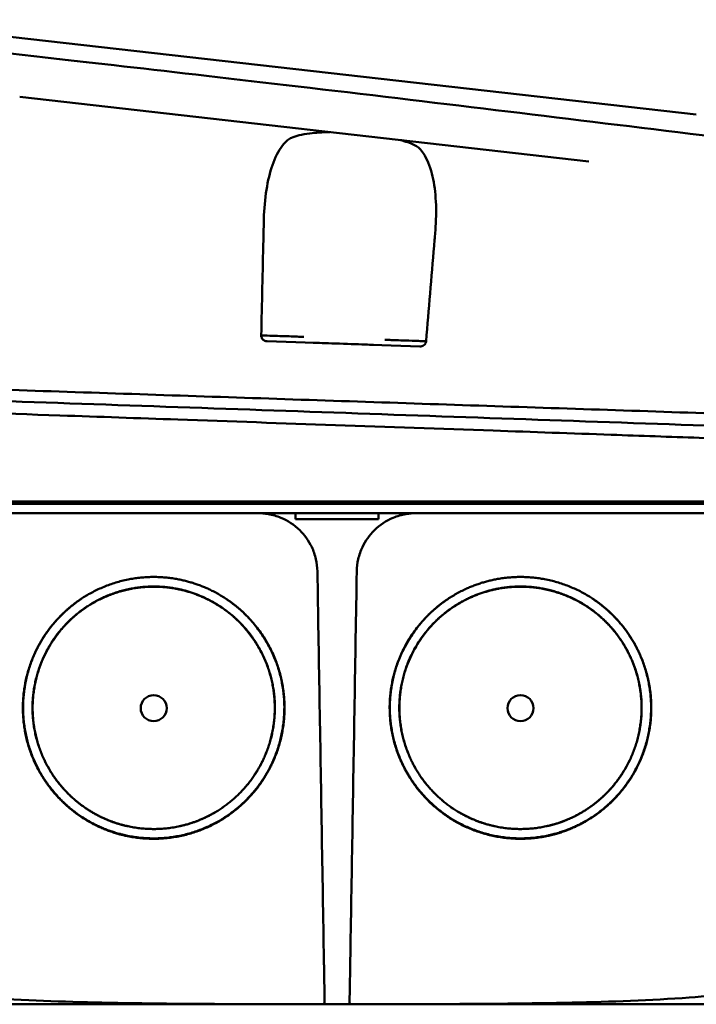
# Model space of a CAD drawing. Header units: millimetres. Extents: x 1479 to 4580, y 458 to 3937.
# Tile 27 of 32: x 3851 to 3908, y 3852 to 3935. Entities that reach past the tile are written whole.
import ezdxf

# ---------------------------------------------------------------- set-up
doc = ezdxf.new("R2010")
doc.units = ezdxf.units.MM
doc.header["$LTSCALE"] = 10
doc.layers.add('Visible (ISO)', color=7, linetype='Continuous', lineweight=50)

msp = doc.modelspace()

# ---------------------------------------------------------------- linework, layer by layer
at = {"layer": 'Visible (ISO)'}
for p, q in [((3908.34, 3927.229), (3837.196, 3935.283)), ((3850.778, 3928.717), (3899.203, 3923.235)), ((3824.81, 3894.335), (3930.672, 3894.335)), ((3874.143, 3892.286), (3874.143, 3892.286)), ((3874.253, 3892.826), (3881.292, 3892.826)), ((3881.402, 3892.275), (3881.402, 3892.275))]:
    msp.add_line(p, q, dxfattribs=at)
for centre, major_axis, ratio, start_param, end_param in [((3879.99, 3884.017), (-329.047, 41.333), 0.134259, 4.812196, 4.824275), ((3878.219, 3907.734), (259.774, -8.855), 0.00001, 1.545367, 1.595414), ((3878.317, 3907.731), (-2.572, 0.088), 0.00001, 0.002153, 3.143746), ((6767.185, 3893.58), (2521.674, -1418.96), 0.999199, 3.654568, 3.654742), ((988.341, 3893.58), (2521.689, 1418.972), 0.999199, 5.770035, 5.770209)]:
    msp.add_ellipse(centre, major_axis=major_axis, ratio=ratio, start_param=start_param, end_param=end_param, dxfattribs=at)
for centre in [(3862.179, 3876.753), (3893.381, 3876.753)]:
    msp.add_ellipse(centre, major_axis=(0, -1.108), ratio=0.999962, dxfattribs=at)
for points, degree, knots in [([(3915.014, 3924.698), (3904.057, 3926.052), (3893.001, 3927.406), (3870.154, 3930.121), (3860.302, 3931.245), (3852.725, 3932.093)], 3, [0, 0, 0, 0, 3.35024, 3.35024, 6.902449, 6.902449, 6.902449, 6.902449]), ([(3873.911, 3925.253), (3874.088, 3925.327), (3874.304, 3925.395), (3874.821, 3925.516), (3875.123, 3925.569), (3875.967, 3925.677), (3876.545, 3925.717), (3877.167, 3925.73)], 3, [-1.353753, -1.353753, -1.353753, -1.353753, -1.2270937, -1.2270937, -1.0945716, -1.0945716, -0.8940727, -0.8940727, -0.8940727, -0.8940727]), ([(3871.55, 3918.35), (3871.569, 3919.204), (3871.643, 3920.04), (3871.893, 3921.59), (3872.066, 3922.297), (3872.498, 3923.534), (3872.782, 3924.133), (3873.434, 3924.967), (3873.688, 3925.16), (3873.911, 3925.253)], 3, [-0.7441004, -0.7441004, -0.7441004, -0.7441004, -0.5496874, -0.5496874, -0.3565169, -0.3565169, -0.159797, -0.159797, 0, 0, 0, 0]), ([(3883.185, 3925.048), (3883.282, 3925.021), (3883.376, 3924.993), (3883.912, 3924.824), (3884.272, 3924.673), (3884.534, 3924.519)], 3, [-0.240782, -0.240782, -0.240782, -0.240782, -0.2001799, -0.2001799, -0.0000016, -0.0000016, -0.0000016, -0.0000016]), ([(3886.138, 3917.364), (3886.208, 3918.206), (3886.223, 3919.037), (3886.142, 3920.599), (3886.046, 3921.325), (3885.752, 3922.609), (3885.536, 3923.24), (3884.976, 3924.171), (3884.74, 3924.398), (3884.534, 3924.519)], 3, [0, 0, 0, 0, 0.2548242, 0.2548242, 0.5112444, 0.5112444, 0.772586, 0.772586, 0.9934761, 0.9934761, 0.9934761, 0.9934761]), ([(3871.327, 3908.446), (3871.388, 3911.157), (3871.449, 3913.871), (3871.51, 3916.581), (3871.523, 3917.171), (3871.536, 3917.76), (3871.55, 3918.35)], 3, [0.478961, 0.478961, 0.478961, 0.478961, 8.650914, 8.650914, 8.650914, 10.427614, 10.427614, 10.427614, 10.427614]), ([(3885.353, 3907.95), (3885.579, 3910.658), (3885.804, 3913.362), (3886.03, 3916.07), (3886.066, 3916.501), (3886.102, 3916.933), (3886.138, 3917.364)], 3, [0.46186, 0.46186, 0.46186, 0.46186, 8.654063, 8.654063, 8.654063, 9.958979, 9.958979, 9.958979, 9.958979]), ([(3871.825, 3907.952), (3871.762, 3907.954), (3871.7, 3907.966), (3871.585, 3908.01), (3871.533, 3908.041), (3871.432, 3908.128), (3871.395, 3908.182), (3871.354, 3908.264), (3871.342, 3908.299), (3871.326, 3908.372), (3871.324, 3908.409), (3871.327, 3908.446)], 3, [-0.06600544, -0.06600544, -0.06600544, -0.06600544, -0.05210622, -0.05210622, -0.03882665, -0.03882665, -0.02244269, -0.02244269, -0.01122716, -0.01122716, 0, 0, 0, 0]), ([(3885.277, 3907.953), (3885.09, 3907.959), (3884.903, 3907.966), (3884.715, 3907.972), (3884.341, 3907.985), (3883.967, 3907.998), (3883.593, 3908.01)], 3, [7.320016, 7.320016, 7.320016, 7.320016, 8.83139, 8.83139, 8.83139, 11.854139, 11.854139, 11.854139, 11.854139]), ([(3884.824, 3907.509), (3884.884, 3907.507), (3884.945, 3907.515), (3885.064, 3907.55), (3885.116, 3907.578), (3885.218, 3907.652), (3885.26, 3907.703), (3885.307, 3907.78), (3885.321, 3907.813), (3885.343, 3907.88), (3885.35, 3907.915), (3885.353, 3907.95)], 3, [0, 0, 0, 0, 0.01799222, 0.01799222, 0.0374351, 0.0374351, 0.06445247, 0.06445247, 0.08202888, 0.08202888, 0.09959211, 0.09959211, 0.09959211, 0.09959211]), ([(3825.62, 3904.632), (3832.79, 3904.39), (3840.046, 3904.145), (3847.313, 3903.901), (3854.581, 3903.656), (3861.909, 3903.41), (3869.223, 3903.165), (3876.537, 3902.919), (3883.886, 3902.673), (3891.195, 3902.429), (3898.504, 3902.185), (3905.823, 3901.941), (3913.076, 3901.7), (3918.79, 3901.51), (3924.488, 3901.321), (3930.139, 3901.134)], 3, [0, 0, 0, 0, 21.882576, 21.882576, 21.882576, 43.765152, 43.765152, 43.765152, 65.647729, 65.647729, 65.647729, 87.530305, 87.530305, 87.530305, 104.770272, 104.770272, 104.770272, 104.770272]), ([(3824.749, 3903.726), (3830.081, 3903.54), (3835.458, 3903.352), (3840.848, 3903.164), (3846.238, 3902.975), (3851.662, 3902.786), (3857.09, 3902.596), (3862.517, 3902.407), (3867.967, 3902.217), (3873.411, 3902.027), (3878.854, 3901.836), (3884.31, 3901.646), (3889.748, 3901.456), (3895.186, 3901.266), (3900.627, 3901.076), (3906.04, 3900.887), (3911.452, 3900.698), (3916.856, 3900.509), (3922.222, 3900.322), (3925.018, 3900.224), (3927.807, 3900.127), (3930.586, 3900.03)], 3, [0, 0, 0, 0, 0.0163567, 0.0163567, 0.0163567, 0.0327134, 0.0327134, 0.0327134, 0.0490702, 0.0490702, 0.0490702, 0.0654269, 0.0654269, 0.0654269, 0.0817836, 0.0817836, 0.0817836, 0.0981403, 0.0981403, 0.0981403, 0.1066635, 0.1066635, 0.1066635, 0.1066635]), ([(3824.51, 3902.679), (3824.628, 3902.675), (3824.784, 3902.669), (3825.12, 3902.657), (3825.273, 3902.652), (3825.731, 3902.636), (3826.037, 3902.625), (3826.954, 3902.593), (3827.566, 3902.572), (3829.405, 3902.508), (3830.633, 3902.465), (3834.325, 3902.335), (3836.795, 3902.249), (3844.231, 3901.989), (3849.213, 3901.815), (3857.544, 3901.523), (3860.886, 3901.406), (3868.694, 3901.133), (3873.162, 3900.976), (3882.109, 3900.663), (3886.588, 3900.506), (3894.41, 3900.232), (3897.755, 3900.114), (3903.595, 3899.91), (3906.091, 3899.822), (3912.31, 3899.604), (3916.027, 3899.473), (3923.419, 3899.214), (3927.092, 3899.085), (3930.75, 3898.956)], 3, [-10.713453, -10.713453, -10.713453, -10.713453, -10.657127, -10.657127, -10.610364, -10.610364, -10.516815, -10.516815, -10.329627, -10.329627, -9.954899, -9.954899, -9.204167, -9.204167, -7.698632, -7.698632, -6.693041, -6.693041, -5.351502, -5.351502, -4.007016, -4.007016, -3.000502, -3.000502, -2.247226, -2.247226, -1.120907, -1.120907, 0, 0, 0, 0]), ([(3942.227, 3894.134), (3942.156, 3894.134), (3942.086, 3894.134), (3941.832, 3894.134), (3941.712, 3894.134), (3941.493, 3894.134), (3941.402, 3894.134), (3941.187, 3894.134), (3941.061, 3894.134), (3940.747, 3894.134), (3940.552, 3894.134), (3940.261, 3894.134), (3940.174, 3894.134), (3939.755, 3894.134), (3939.396, 3894.134), (3938.878, 3894.134), (3938.743, 3894.134), (3938.387, 3894.134), (3938.162, 3894.134), (3937.751, 3894.134), (3937.57, 3894.134), (3936.838, 3894.133), (3936.259, 3894.134), (3935.487, 3894.134), (3935.321, 3894.134), (3934.924, 3894.134), (3934.692, 3894.134), (3934.104, 3894.134), (3933.744, 3894.134), (3933.066, 3894.134), (3932.751, 3894.134), (3932.223, 3894.134), (3932.013, 3894.134), (3930.773, 3894.134), (3928.929, 3894.134), (3925.824, 3894.134), (3923.764, 3894.134), (3918.947, 3894.134), (3916.187, 3894.134), (3911.839, 3894.134), (3910.256, 3894.134), (3906.861, 3894.134), (3905.048, 3894.134), (3901.159, 3894.134), (3899.083, 3894.134), (3894.641, 3894.134), (3892.275, 3894.134), (3887.195, 3894.134), (3884.48, 3894.134), (3878.667, 3894.134), (3875.568, 3894.134), (3870.816, 3894.134), (3869.163, 3894.134), (3863.749, 3894.134), (3859.992, 3894.134), (3854.236, 3894.134), (3852.233, 3894.134), (3848.093, 3894.134), (3845.956, 3894.134), (3841.558, 3894.134), (3839.298, 3894.134), (3835.878, 3894.134), (3834.714, 3894.134), (3831.066, 3894.134), (3828.586, 3894.134), (3824.222, 3894.134), (3823.194, 3894.133), (3821.156, 3894.134), (3820.759, 3894.134), (3819.695, 3894.133), (3819.049, 3894.134), (3818.316, 3894.134), (3818.193, 3894.134), (3817.746, 3894.134), (3817.432, 3894.134), (3816.853, 3894.134), (3816.587, 3894.133), (3816.046, 3894.134), (3815.776, 3894.134), (3815.381, 3894.134), (3815.246, 3894.134), (3815.033, 3894.134), (3814.951, 3894.134), (3814.64, 3894.134), (3814.428, 3894.134), (3813.678, 3894.133), (3813.419, 3894.134), (3812.461, 3894.134), (3811.892, 3894.134), (3810.864, 3894.134), (3810.399, 3894.134), (3809.161, 3894.134), (3808.471, 3894.133), (3807.648, 3894.134), (3807.42, 3894.134), (3807.022, 3894.134), (3806.849, 3894.134), (3806.553, 3894.134), (3806.427, 3894.134), (3805.987, 3894.134), (3805.82, 3894.134), (3805.82, 3894.134)], 3, [0.000001, 0.000001, 0.000001, 0.000001, 0.08808, 0.08808, 0.153158, 0.153158, 0.19567, 0.19567, 0.24803, 0.24803, 0.3189, 0.3189, 0.34781, 0.34781, 0.455565, 0.455565, 0.492277, 0.492277, 0.550462, 0.550462, 0.594927, 0.594927, 0.725708, 0.725708, 0.761138, 0.761138, 0.809194, 0.809194, 0.881386, 0.881386, 0.94288, 0.94288, 0.982933, 0.982933, 1.178377, 1.178377, 1.561095, 1.561095, 2.071598, 2.071598, 2.3634, 2.3634, 2.696721, 2.696721, 3.077716, 3.077716, 3.511094, 3.511094, 4.007579, 4.007579, 4.574154, 4.574154, 4.876595, 4.876595, 5.564765, 5.564765, 5.932572, 5.932572, 6.325903, 6.325903, 6.743379, 6.743379, 6.95885, 6.95885, 7.419977, 7.419977, 7.772548, 7.772548, 7.860065, 7.860065, 8.013404, 8.013404, 8.044696, 8.044696, 8.129241, 8.129241, 8.207227, 8.207227, 8.295262, 8.295262, 8.343772, 8.343772, 8.375028, 8.375028, 8.466558, 8.466558, 8.730895, 8.730895, 9.185451, 9.185451, 9.611775, 9.611775, 10.40917, 10.40917, 10.758818, 10.758818, 11.085965, 11.085965, 11.393306, 11.393306, 12.337982, 12.337982, 12.337982, 12.337982]), ([(3941.445, 3893.329), (3941.441, 3893.329), (3941.437, 3893.329), (3941.432, 3893.329), (3941.429, 3893.329), (3941.426, 3893.329), (3941.423, 3893.329), (3941.415, 3893.329), (3941.407, 3893.329), (3941.398, 3893.329), (3941.39, 3893.329), (3941.381, 3893.329), (3941.372, 3893.329), (3941.354, 3893.329), (3941.336, 3893.329), (3941.317, 3893.329), (3941.297, 3893.329), (3941.278, 3893.329), (3941.258, 3893.329), (3941.207, 3893.329), (3941.152, 3893.329), (3941.095, 3893.329), (3941.037, 3893.329), (3940.976, 3893.329), (3940.912, 3893.329), (3940.784, 3893.329), (3940.642, 3893.329), (3940.488, 3893.329), (3940.182, 3893.329), (3939.821, 3893.329), (3939.418, 3893.329), (3939.016, 3893.329), (3938.562, 3893.329), (3938.073, 3893.329), (3937.585, 3893.329), (3937.049, 3893.329), (3936.485, 3893.329), (3935.922, 3893.329), (3935.317, 3893.329), (3934.692, 3893.329), (3934.067, 3893.329), (3933.407, 3893.329), (3932.735, 3893.329), (3932.399, 3893.329), (3932.055, 3893.329), (3931.71, 3893.329), (3931.538, 3893.329), (3931.363, 3893.329), (3931.189, 3893.329), (3931.102, 3893.329), (3931.013, 3893.329), (3930.926, 3893.329), (3930.882, 3893.329), (3930.838, 3893.329), (3930.794, 3893.329), (3930.772, 3893.329), (3930.75, 3893.329), (3930.728, 3893.329), (3930.706, 3893.329), (3930.684, 3893.329), (3930.662, 3893.329), (3930.65, 3893.329), (3930.638, 3893.329), (3930.625, 3893.329), (3930.604, 3893.329), (3930.583, 3893.329), (3930.562, 3893.329), (3930.541, 3893.329), (3930.52, 3893.329), (3930.499, 3893.329), (3930.456, 3893.329), (3930.414, 3893.329), (3930.372, 3893.329), (3930.287, 3893.329), (3930.203, 3893.329), (3930.118, 3893.329), (3929.949, 3893.329), (3929.78, 3893.329), (3929.611, 3893.329), (3929.273, 3893.329), (3928.935, 3893.329), (3928.596, 3893.329), (3927.919, 3893.329), (3927.242, 3893.329), (3926.564, 3893.329), (3925.208, 3893.329), (3923.849, 3893.329), (3922.49, 3893.329), (3919.806, 3893.329), (3917.109, 3893.329), (3914.412, 3893.329), (3911.715, 3893.329), (3909.007, 3893.329), (3906.299, 3893.329), (3900.884, 3893.329), (3895.44, 3893.329), (3889.999, 3893.329), (3884.558, 3893.329), (3879.098, 3893.329), (3873.652, 3893.329), (3868.205, 3893.329), (3862.751, 3893.329), (3857.32, 3893.329), (3851.889, 3893.329), (3846.461, 3893.329), (3841.067, 3893.329), (3838.37, 3893.329), (3835.674, 3893.329), (3832.99, 3893.329), (3831.648, 3893.329), (3830.305, 3893.329), (3828.967, 3893.329), (3828.298, 3893.329), (3827.628, 3893.329), (3826.96, 3893.329), (3826.626, 3893.329), (3826.292, 3893.329), (3825.958, 3893.329), (3825.791, 3893.329), (3825.624, 3893.329), (3825.457, 3893.329), (3825.373, 3893.329), (3825.29, 3893.329), (3825.206, 3893.329), (3825.165, 3893.329), (3825.123, 3893.329), (3825.081, 3893.329), (3825.06, 3893.329), (3825.039, 3893.329), (3825.019, 3893.329), (3824.998, 3893.329), (3824.977, 3893.329), (3824.956, 3893.329), (3824.944, 3893.329), (3824.932, 3893.329), (3824.92, 3893.329), (3824.886, 3893.329), (3824.852, 3893.329), (3824.818, 3893.329), (3824.785, 3893.329), (3824.751, 3893.329), (3824.717, 3893.329), (3824.648, 3893.329), (3824.579, 3893.329), (3824.51, 3893.329), (3824.441, 3893.329), (3824.372, 3893.329), (3824.304, 3893.329), (3824.13, 3893.329), (3823.955, 3893.329), (3823.783, 3893.329), (3823.611, 3893.329), (3823.437, 3893.329), (3823.267, 3893.329), (3822.927, 3893.329), (3822.588, 3893.329), (3822.258, 3893.329), (3821.597, 3893.329), (3820.951, 3893.329), (3820.342, 3893.329), (3819.732, 3893.329), (3819.145, 3893.329), (3818.6, 3893.329), (3818.056, 3893.329), (3817.542, 3893.329), (3817.076, 3893.329), (3816.61, 3893.329), (3816.181, 3893.329), (3815.804, 3893.329), (3815.427, 3893.329), (3815.093, 3893.329), (3814.814, 3893.329), (3814.675, 3893.329), (3814.547, 3893.329), (3814.433, 3893.329), (3814.376, 3893.329), (3814.322, 3893.329), (3814.272, 3893.329), (3814.247, 3893.329), (3814.222, 3893.329), (3814.199, 3893.329), (3814.187, 3893.329), (3814.175, 3893.329), (3814.164, 3893.329), (3814.159, 3893.329), (3814.153, 3893.329), (3814.147, 3893.329), (3814.142, 3893.329), (3814.136, 3893.329), (3814.131, 3893.329), (3814.128, 3893.329), (3814.125, 3893.329), (3814.122, 3893.329), (3814.117, 3893.329), (3814.112, 3893.329), (3814.106, 3893.329), (3814.101, 3893.329), (3814.096, 3893.329), (3814.091, 3893.329), (3814.081, 3893.329), (3814.071, 3893.329), (3814.061, 3893.329), (3814.04, 3893.329), (3814.02, 3893.329), (3814, 3893.329), (3813.959, 3893.329), (3813.919, 3893.329), (3813.878, 3893.329), (3813.794, 3893.329), (3813.71, 3893.329), (3813.626, 3893.329), (3813.543, 3893.329), (3813.461, 3893.329), (3813.379, 3893.329), (3813.241, 3893.329), (3813.105, 3893.329), (3812.971, 3893.329), (3812.837, 3893.329), (3812.705, 3893.329), (3812.576, 3893.329), (3812.316, 3893.329), (3812.065, 3893.329), (3811.823, 3893.329), (3811.277, 3893.329), (3810.773, 3893.329), (3810.313, 3893.329), (3809.852, 3893.329), (3809.434, 3893.329), (3809.059, 3893.329), (3808.31, 3893.329), (3807.732, 3893.329), (3807.329, 3893.329), (3807.127, 3893.329), (3806.969, 3893.329), (3806.854, 3893.329), (3806.738, 3893.329), (3806.667, 3893.329), (3806.639, 3893.329), (3806.629, 3893.329), (3806.627, 3893.329), (3806.625, 3893.329)], 3, [0, 0, 0, 0, 0.0000548, 0.0000548, 0.0000548, 0.0000924, 0.0000924, 0.0000924, 0.0001964, 0.0001964, 0.0001964, 0.0003004, 0.0003004, 0.0003004, 0.0005145, 0.0005145, 0.0005145, 0.0007285, 0.0007285, 0.0007285, 0.0012703, 0.0012703, 0.0012703, 0.0018122, 0.0018122, 0.0018122, 0.0028958, 0.0028958, 0.0028958, 0.0050631, 0.0050631, 0.0050631, 0.0072304, 0.0072304, 0.0072304, 0.0093976, 0.0093976, 0.0093976, 0.0115649, 0.0115649, 0.0115649, 0.0137322, 0.0137322, 0.0137322, 0.0148158, 0.0148158, 0.0148158, 0.0153577, 0.0153577, 0.0153577, 0.0156286, 0.0156286, 0.0156286, 0.015764, 0.015764, 0.015764, 0.0158318, 0.0158318, 0.0158318, 0.0158995, 0.0158995, 0.0158995, 0.0159371, 0.0159371, 0.0159371, 0.0160022, 0.0160022, 0.0160022, 0.0160673, 0.0160673, 0.0160673, 0.0161976, 0.0161976, 0.0161976, 0.0164581, 0.0164581, 0.0164581, 0.0169792, 0.0169792, 0.0169792, 0.0180214, 0.0180214, 0.0180214, 0.0201057, 0.0201057, 0.0201057, 0.0242743, 0.0242743, 0.0242743, 0.0325031, 0.0325031, 0.0325031, 0.040732, 0.040732, 0.040732, 0.0571898, 0.0571898, 0.0571898, 0.0736476, 0.0736476, 0.0736476, 0.0901053, 0.0901053, 0.0901053, 0.1065631, 0.1065631, 0.1065631, 0.114792, 0.114792, 0.114792, 0.1189064, 0.1189064, 0.1189064, 0.1209637, 0.1209637, 0.1209637, 0.1219923, 0.1219923, 0.1219923, 0.1225066, 0.1225066, 0.1225066, 0.1227637, 0.1227637, 0.1227637, 0.1228923, 0.1228923, 0.1228923, 0.1229566, 0.1229566, 0.1229566, 0.1230209, 0.1230209, 0.1230209, 0.1230585, 0.1230585, 0.1230585, 0.1231625, 0.1231625, 0.1231625, 0.1232665, 0.1232665, 0.1232665, 0.1234806, 0.1234806, 0.1234806, 0.1236946, 0.1236946, 0.1236946, 0.1242364, 0.1242364, 0.1242364, 0.1247783, 0.1247783, 0.1247783, 0.1258619, 0.1258619, 0.1258619, 0.1280292, 0.1280292, 0.1280292, 0.1301965, 0.1301965, 0.1301965, 0.1323637, 0.1323637, 0.1323637, 0.134531, 0.134531, 0.134531, 0.1366983, 0.1366983, 0.1366983, 0.1377819, 0.1377819, 0.1377819, 0.1383238, 0.1383238, 0.1383238, 0.1385947, 0.1385947, 0.1385947, 0.1387301, 0.1387301, 0.1387301, 0.1387979, 0.1387979, 0.1387979, 0.1388656, 0.1388656, 0.1388656, 0.1389032, 0.1389032, 0.1389032, 0.1389675, 0.1389675, 0.1389675, 0.1390318, 0.1390318, 0.1390318, 0.1391605, 0.1391605, 0.1391605, 0.1394178, 0.1394178, 0.1394178, 0.1399325, 0.1399325, 0.1399325, 0.1410162, 0.1410162, 0.1410162, 0.1420998, 0.1420998, 0.1420998, 0.1439285, 0.1439285, 0.1439285, 0.1457571, 0.1457571, 0.1457571, 0.1494144, 0.1494144, 0.1494144, 0.1576433, 0.1576433, 0.1576433, 0.1658722, 0.1658722, 0.1658722, 0.1823299, 0.1823299, 0.1823299, 0.1905588, 0.1905588, 0.1905588, 0.1987877, 0.1987877, 0.1987877, 0.2014574, 0.2014574, 0.2014574, 0.2014574]), ([(3871.076, 3893.329), (3871.216, 3893.329), (3871.355, 3893.323), (3871.641, 3893.299), (3871.789, 3893.28), (3872.3, 3893.192), (3872.657, 3893.088), (3873.597, 3892.7), (3874.141, 3892.339), (3875.023, 3891.473), (3875.367, 3890.989), (3875.777, 3890.127), (3875.897, 3889.781), (3876.057, 3889.083), (3876.1, 3888.734), (3876.106, 3888.383)], 3, [-0.7832735, -0.7832735, -0.7832735, -0.7832735, -0.7415001, -0.7415001, -0.6969652, -0.6969652, -0.585861, -0.585861, -0.3917749, -0.3917749, -0.2149645, -0.2149645, -0.1053635, -0.1053635, -0.000001, -0.000001, -0.000001, -0.000001]), ([(3879.454, 3888.383), (3879.46, 3888.733), (3879.502, 3889.082), (3879.662, 3889.779), (3879.782, 3890.124), (3880.191, 3890.986), (3880.535, 3891.47), (3881.416, 3892.338), (3881.961, 3892.699), (3882.902, 3893.088), (3883.259, 3893.192), (3883.771, 3893.28), (3883.918, 3893.299), (3884.205, 3893.323), (3884.344, 3893.329), (3884.483, 3893.329)], 3, [-0.7832646, -0.7832646, -0.7832646, -0.7832646, -0.67808, -0.67808, -0.5686815, -0.5686815, -0.3918502, -0.3918502, -0.1975597, -0.1975597, -0.0863588, -0.0863588, -0.041796, -0.041796, -0.000001, -0.000001, -0.000001, -0.000001]), ([(3876.106, 3888.383), (3876.165, 3884.82), (3876.225, 3881.257), (3876.285, 3877.694), (3876.347, 3873.957), (3876.41, 3870.219), (3876.472, 3866.482), (3876.535, 3862.744), (3876.597, 3859.007), (3876.66, 3855.269)], 3, [0, 0, 0, 0, 0.01069684, 0.01069684, 0.01069684, 0.02191762, 0.02191762, 0.02191762, 0.0331384, 0.0331384, 0.0331384, 0.0331384]), ([(3878.9, 3855.269), (3878.959, 3858.832), (3879.019, 3862.395), (3879.079, 3865.958), (3879.141, 3869.696), (3879.204, 3873.433), (3879.266, 3877.17), (3879.329, 3880.908), (3879.391, 3884.645), (3879.454, 3888.383)], 3, [0, 0, 0, 0, 0.01069684, 0.01069684, 0.01069684, 0.02191762, 0.02191762, 0.02191762, 0.0331384, 0.0331384, 0.0331384, 0.0331384]), ([(3861.422, 3865.679), (3859.259, 3865.826), (3856.291, 3867.266), (3853.777, 3869.207), (3851.542, 3872.825), (3850.866, 3877.053), (3851.754, 3881.269), (3853.679, 3884.057), (3856.189, 3886.434), (3860.202, 3887.907), (3862.179, 3887.91)], 2, [0.03560368, 0.03560368, 0.03560368, 0.03986771, 0.04213004, 0.04613257, 0.0504985, 0.05455831, 0.05896861, 0.06125804, 0.06577146, 0.06967561, 0.06967561, 0.06967561]), ([(3862.179, 3887.91), (3864.163, 3887.906), (3867.075, 3886.838), (3870.269, 3884.854), (3872.815, 3880.735), (3873.492, 3876.506), (3872.604, 3872.29), (3870.512, 3869.261), (3867.674, 3866.838), (3863.504, 3865.537), (3861.422, 3865.679)], 2, [0, 0, 0, 0.00390857, 0.00614116, 0.01128739, 0.01565828, 0.01972268, 0.02413797, 0.02700397, 0.03149335, 0.03560368, 0.03560368, 0.03560368]), ([(3894.138, 3865.679), (3892.055, 3865.537), (3887.885, 3866.838), (3885.048, 3869.261), (3882.956, 3872.29), (3882.067, 3876.506), (3882.745, 3880.735), (3885.291, 3884.854), (3888.485, 3886.838), (3891.397, 3887.906), (3893.381, 3887.91)], 2, [0.03406196, 0.03406196, 0.03406196, 0.03816038, 0.04263675, 0.04549444, 0.04989694, 0.05394957, 0.05830778, 0.06343911, 0.06566523, 0.06956247, 0.06956247, 0.06956247]), ([(3893.381, 3887.91), (3895.357, 3887.907), (3899.371, 3886.434), (3901.88, 3884.057), (3903.805, 3881.269), (3904.694, 3877.053), (3904.017, 3872.825), (3901.783, 3869.207), (3899.269, 3867.266), (3896.301, 3865.826), (3894.138, 3865.679)], 2, [0, 0, 0, 0.003903, 0.0084151, 0.01070387, 0.01511287, 0.01917149, 0.02353615, 0.02753751, 0.02979918, 0.03406196, 0.03406196, 0.03406196]), ([(3860.003, 3866.711), (3858.8, 3866.969), (3856.724, 3867.975), (3854.396, 3869.773), (3852.326, 3873.125), (3851.699, 3877.042), (3852.522, 3880.947), (3854.305, 3883.53), (3856.63, 3885.732), (3860.348, 3887.097), (3862.179, 3887.099)], 2, [0.5336885, 0.5336885, 0.5336885, 0.5719427, 0.604431, 0.6619095, 0.7246066, 0.7829077, 0.8462418, 0.8791193, 0.9439344, 1, 1, 1]), ([(3861.478, 3866.505), (3859.476, 3866.641), (3856.729, 3867.974), (3854.402, 3869.77), (3852.334, 3873.119), (3851.708, 3877.033), (3852.53, 3880.935), (3854.312, 3883.516), (3856.635, 3885.716), (3860.349, 3887.079), (3862.179, 3887.081)], 2, [0.03301135, 0.03301135, 0.03301135, 0.03696855, 0.03906809, 0.0427826, 0.04683437, 0.05060204, 0.05469497, 0.05681966, 0.0610083, 0.06463151, 0.06463151, 0.06463151]), ([(3862.179, 3887.081), (3864.015, 3887.078), (3866.711, 3886.089), (3869.667, 3884.254), (3872.024, 3880.441), (3872.651, 3876.526), (3871.828, 3872.624), (3869.892, 3869.821), (3867.266, 3867.578), (3863.406, 3866.374), (3861.478, 3866.505)], 2, [0, 0, 0, 0.00362398, 0.00569402, 0.01046555, 0.01451819, 0.01828667, 0.02238047, 0.02503779, 0.0292003, 0.03301135, 0.03301135, 0.03301135]), ([(3862.179, 3887.099), (3864.017, 3887.096), (3866.715, 3886.106), (3869.673, 3884.269), (3872.032, 3880.453), (3872.659, 3876.535), (3871.837, 3872.63), (3869.898, 3869.824), (3867.27, 3867.579), (3864.796, 3866.807), (3864.333, 3866.708)], 2, [0, 0, 0, 0.0560656, 0.0880905, 0.1619095, 0.2246066, 0.2829077, 0.3462418, 0.3873524, 0.4517493, 0.4663545, 0.4663545, 0.4663545]), ([(3891.226, 3866.708), (3890.764, 3866.807), (3888.29, 3867.579), (3885.661, 3869.824), (3883.723, 3872.63), (3882.9, 3876.535), (3883.528, 3880.453), (3885.887, 3884.269), (3888.845, 3886.106), (3891.543, 3887.096), (3893.381, 3887.099)], 2, [0.5336455, 0.5336455, 0.5336455, 0.5482507, 0.6126476, 0.6537582, 0.7170923, 0.7753934, 0.8380905, 0.9119095, 0.9439344, 1, 1, 1]), ([(3894.082, 3866.505), (3892.154, 3866.374), (3888.294, 3867.578), (3885.668, 3869.821), (3883.731, 3872.624), (3882.909, 3876.526), (3883.536, 3880.441), (3885.893, 3884.254), (3888.849, 3886.089), (3891.545, 3887.078), (3893.381, 3887.081)], 2, [0.03157734, 0.03157734, 0.03157734, 0.03537878, 0.03953079, 0.0421814, 0.04626488, 0.05002386, 0.05406627, 0.05882577, 0.06089058, 0.06450542, 0.06450542, 0.06450542]), ([(3893.381, 3887.099), (3895.212, 3887.097), (3898.93, 3885.732), (3901.254, 3883.53), (3903.038, 3880.947), (3903.861, 3877.042), (3903.234, 3873.125), (3901.164, 3869.773), (3898.835, 3867.975), (3896.76, 3866.969), (3895.557, 3866.711)], 2, [0, 0, 0, 0.0560656, 0.1208807, 0.1537582, 0.2170923, 0.2753934, 0.3380905, 0.395569, 0.4280573, 0.4663115, 0.4663115, 0.4663115]), ([(3893.381, 3887.081), (3895.21, 3887.079), (3898.925, 3885.716), (3901.248, 3883.516), (3903.03, 3880.935), (3903.852, 3877.033), (3903.226, 3873.119), (3901.158, 3869.77), (3898.831, 3867.974), (3896.083, 3866.641), (3894.082, 3866.505)], 2, [0, 0, 0, 0.0036183, 0.00780127, 0.00992308, 0.01401047, 0.01777304, 0.02181932, 0.02552881, 0.0276255, 0.03157734, 0.03157734, 0.03157734]), ([(3861.423, 3865.711), (3859.263, 3865.859), (3856.299, 3867.296), (3853.788, 3869.234), (3851.556, 3872.848), (3850.881, 3877.071), (3851.768, 3881.281), (3853.691, 3884.065), (3855.255, 3885.547), (3856.067, 3886.082)], 2, [0.510709, 0.510709, 0.510709, 0.5719427, 0.604431, 0.6619095, 0.7246066, 0.7829077, 0.8462418, 0.8791193, 0.9072202, 0.9072202, 0.9072202]), ([(3868.3, 3886.072), (3870.341, 3884.727), (3872.801, 3880.748), (3873.477, 3876.524), (3872.59, 3872.314), (3870.501, 3869.289), (3867.667, 3866.869), (3863.503, 3865.57), (3861.423, 3865.711)], 2, [0.0925634, 0.0925634, 0.0925634, 0.1619095, 0.2246066, 0.2829077, 0.3462418, 0.3873524, 0.4517493, 0.510709, 0.510709, 0.510709]), ([(3894.137, 3865.711), (3892.057, 3865.57), (3887.893, 3866.869), (3885.059, 3869.289), (3882.969, 3872.314), (3882.082, 3876.524), (3882.759, 3880.748), (3885.218, 3884.727), (3887.26, 3886.072)], 2, [0.489291, 0.489291, 0.489291, 0.5482507, 0.6126476, 0.6537582, 0.7170923, 0.7753934, 0.8380905, 0.9074366, 0.9074366, 0.9074366]), ([(3899.492, 3886.082), (3900.305, 3885.547), (3901.869, 3884.065), (3903.791, 3881.281), (3904.679, 3877.071), (3904.003, 3872.848), (3901.772, 3869.234), (3899.261, 3867.296), (3896.297, 3865.859), (3894.137, 3865.711)], 2, [0.0927798, 0.0927798, 0.0927798, 0.1208807, 0.1537582, 0.2170923, 0.2753934, 0.3380905, 0.395569, 0.4280573, 0.489291, 0.489291, 0.489291]), ([(3876.66, 3855.269), (3876.666, 3854.913), (3876.671, 3854.589), (3876.688, 3853.561), (3876.694, 3853.199), (3876.706, 3852.535), (3876.71, 3852.278), (3876.716, 3851.894), (3876.719, 3851.741), (3876.72, 3851.656)], 3, [0.000001, 0.000001, 0.000001, 0.000001, 0.1069197, 0.1069197, 0.1947277, 0.1947277, 0.3251796, 0.3251796, 0.4964188, 0.4964188, 0.4964188, 0.4964188]), ([(3878.839, 3851.656), (3878.841, 3851.741), (3878.843, 3851.894), (3878.85, 3852.277), (3878.854, 3852.534), (3878.865, 3853.202), (3878.871, 3853.563), (3878.888, 3854.589), (3878.894, 3854.913), (3878.9, 3855.269)], 3, [0.0000012, 0.0000012, 0.0000012, 0.0000012, 0.1279365, 0.1279365, 0.2253357, 0.2253357, 0.2918354, 0.2918354, 0.3734516, 0.3734516, 0.3734516, 0.3734516]), ([(3876.218, 3851.589), (3875.046, 3851.589), (3873.831, 3851.59), (3871.334, 3851.594), (3869.977, 3851.598), (3865.244, 3851.616), (3861.324, 3851.645), (3854.55, 3851.796), (3851.06, 3851.918), (3845.199, 3852.347), (3841.981, 3852.667), (3839.404, 3853.232)], 3, [0.000001, 0.000001, 0.000001, 0.000001, 0.351746, 0.351746, 0.744941, 0.744941, 1.755016, 1.755016, 2.667815, 2.667815, 3.406273, 3.406273, 3.406273, 3.406273]), ([(3916.155, 3853.235), (3913.579, 3852.669), (3910.36, 3852.348), (3904.497, 3851.919), (3901.004, 3851.796), (3894.23, 3851.645), (3890.316, 3851.616), (3885.584, 3851.598), (3884.227, 3851.594), (3881.729, 3851.59), (3880.514, 3851.589), (3879.341, 3851.589)], 3, [0.000001, 0.000001, 0.000001, 0.000001, 0.791271, 0.791271, 1.77027, 1.77027, 2.851809, 2.851809, 3.272833, 3.272833, 3.64974, 3.64974, 3.64974, 3.64974]), ([(3918.072, 3851.58), (3914.965, 3851.58), (3911.849, 3851.58), (3908.728, 3851.58), (3908.504, 3851.58), (3908.28, 3851.58), (3908.055, 3851.58), (3904.708, 3851.58), (3901.351, 3851.58), (3897.989, 3851.58), (3896.142, 3851.58), (3894.293, 3851.58), (3892.444, 3851.58), (3890.929, 3851.58), (3889.412, 3851.58), (3887.894, 3851.58), (3886.21, 3851.58), (3884.525, 3851.58), (3882.839, 3851.58), (3881.996, 3851.58), (3881.153, 3851.58), (3880.31, 3851.58), (3879.467, 3851.58), (3878.622, 3851.58), (3877.78, 3851.58), (3877.22, 3851.58), (3876.66, 3851.58), (3876.1, 3851.58), (3873.291, 3851.58), (3870.479, 3851.58), (3867.667, 3851.58), (3865.982, 3851.58), (3864.297, 3851.58), (3862.615, 3851.58), (3861.773, 3851.58), (3860.933, 3851.58), (3860.092, 3851.58), (3859.982, 3851.58), (3859.872, 3851.58), (3859.762, 3851.58), (3859.032, 3851.58), (3858.302, 3851.58), (3857.572, 3851.58), (3852.865, 3851.58), (3848.169, 3851.58), (3843.499, 3851.58), (3841.494, 3851.58), (3839.49, 3851.58), (3837.49, 3851.58)], 3, [0, 0, 0, 0, 0.11662, 0.11662, 0.11662, 0.125, 0.125, 0.125, 0.25, 0.25, 0.25, 0.318685, 0.318685, 0.318685, 0.375, 0.375, 0.375, 0.4375, 0.4375, 0.4375, 0.46875, 0.46875, 0.46875, 0.5, 0.5, 0.5, 0.520777, 0.520777, 0.520777, 0.625, 0.625, 0.625, 0.6875, 0.6875, 0.6875, 0.71875, 0.71875, 0.71875, 0.722839, 0.722839, 0.722839, 0.75, 0.75, 0.75, 0.924903, 0.924903, 0.924903, 1, 1, 1, 1]), ([(3876.218, 3851.589), (3876.221, 3851.589), (3876.224, 3851.589), (3876.23, 3851.589), (3876.234, 3851.589), (3876.244, 3851.589), (3876.25, 3851.589), (3876.276, 3851.589), (3876.295, 3851.589), (3876.373, 3851.59), (3876.43, 3851.591), (3876.515, 3851.596), (3876.547, 3851.598), (3876.615, 3851.606), (3876.647, 3851.611), (3876.688, 3851.624), (3876.701, 3851.629), (3876.717, 3851.642), (3876.72, 3851.649), (3876.72, 3851.656)], 3, [0.00000097, 0.00000097, 0.00000097, 0.00000097, 0.00087873, 0.00087873, 0.00187928, 0.00187928, 0.00384586, 0.00384586, 0.00956618, 0.00956618, 0.02772534, 0.02772534, 0.03977312, 0.03977312, 0.05676867, 0.05676867, 0.06845978, 0.06845978, 0.07958061, 0.07958061, 0.07958061, 0.07958061]), ([(3878.839, 3851.656), (3878.839, 3851.649), (3878.843, 3851.642), (3878.859, 3851.629), (3878.871, 3851.624), (3878.912, 3851.611), (3878.945, 3851.606), (3879.012, 3851.598), (3879.044, 3851.596), (3879.13, 3851.592), (3879.186, 3851.59), (3879.265, 3851.589), (3879.284, 3851.589), (3879.309, 3851.589), (3879.316, 3851.589), (3879.326, 3851.589), (3879.329, 3851.589), (3879.335, 3851.589), (3879.338, 3851.589), (3879.341, 3851.589)], 3, [0.00000143, 0.00000143, 0.00000143, 0.00000143, 0.01110644, 0.01110644, 0.02277888, 0.02277888, 0.03978402, 0.03978402, 0.05184789, 0.05184789, 0.06999501, 0.06999501, 0.07575163, 0.07575163, 0.0777235, 0.0777235, 0.07872922, 0.07872922, 0.07961082, 0.07961082, 0.07961082, 0.07961082])]:
    msp.add_open_spline(points, degree=degree, knots=knots, dxfattribs=at)
for points in [[(3872.32, 3908.412), (3871.989, 3908.424), (3871.658, 3908.435), (3871.327, 3908.446)], [(3873.103, 3908.386), (3872.842, 3908.395), (3872.581, 3908.404), (3872.32, 3908.412)], [(3873.887, 3908.359), (3873.626, 3908.368), (3873.364, 3908.377), (3873.103, 3908.386)], [(3874.388, 3908.341), (3874.188, 3908.348), (3874.004, 3908.355), (3873.887, 3908.359)], [(3874.96, 3908.321), (3874.75, 3908.328), (3874.556, 3908.335), (3874.388, 3908.341)], [(3882.385, 3908.053), (3882.226, 3908.058), (3882.04, 3908.065), (3881.838, 3908.073)], [(3882.793, 3908.038), (3882.682, 3908.042), (3882.544, 3908.047), (3882.385, 3908.053)], [(3883.593, 3908.01), (3883.326, 3908.02), (3883.091, 3908.027), (3882.793, 3908.038)]]:
    msp.add_open_spline(points, degree=3, dxfattribs=at)

doc.saveas('drawing.dxf')
